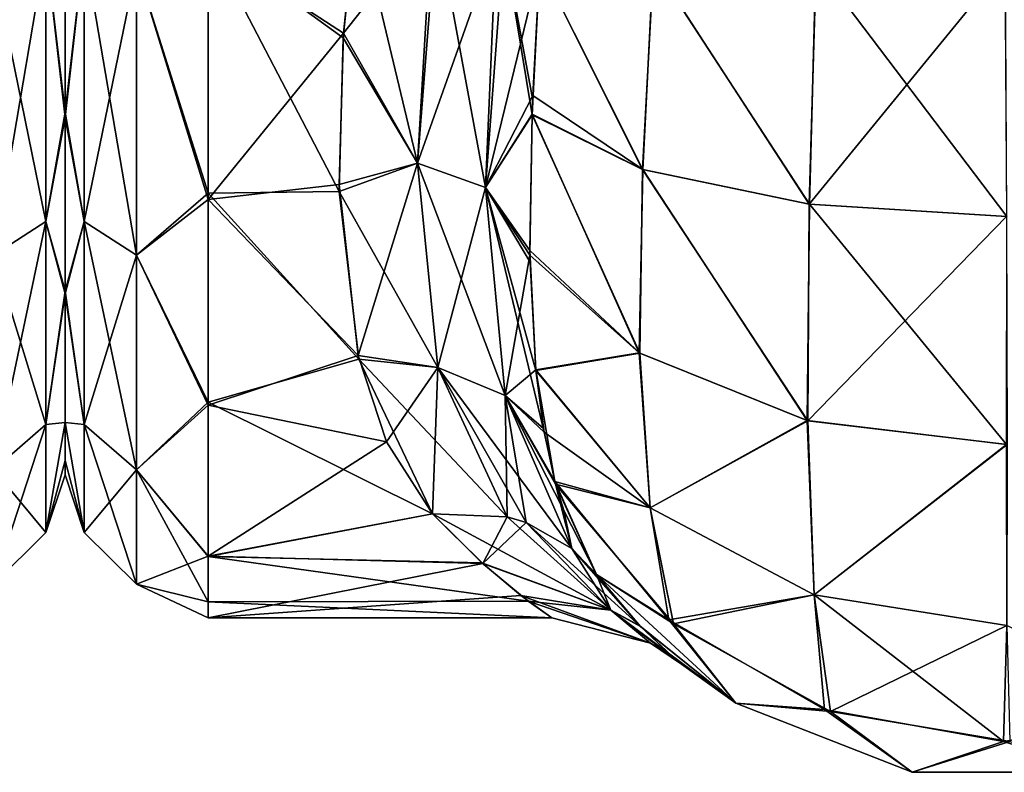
# Model space of a CAD drawing. Extents: x -23 to 470, y -2000 to 0.
# Tile 18 of 172: x 45 to 69, y -2000 to -1981. Entities that reach past the tile are written whole.
import ezdxf

# ---------------------------------------------------------------- set-up
doc = ezdxf.new("R2010")
doc.units = 0
doc.header["$LTSCALE"] = 64.024212
for name, color, linetype in [('28', 7, 'CONTINUOUS'), ('29', 7, 'CONTINUOUS'), ('32', 7, 'CONTINUOUS'), ('33', 7, 'CONTINUOUS'), ('34', 7, 'CONTINUOUS'), ('38', 7, 'CONTINUOUS'), ('67', 7, 'CONTINUOUS'), ('68', 7, 'CONTINUOUS'), ('69', 7, 'CONTINUOUS'), ('709', 7, 'CONTINUOUS'), ('720', 7, 'CONTINUOUS')]:
    doc.layers.add(name, color=color, linetype=linetype)

msp = doc.modelspace()

# ---------------------------------------------------------------- linework, layer by layer
at = {"layer": '28', "linetype": 'CONTINUOUS'}
for points in [[(46, -1983.625, 16.109), (46, -1978.435, 52.471), (46, -1978.321, 13.492), (46, -1983.625, 16.109)], [(46, -1983.755, 49.801), (46, -1978.435, 52.471), (46, -1983.625, 16.109), (46, -1983.755, 49.801)], [(46, -1988, 20.174), (46, -1983.755, 49.801), (46, -1983.625, 16.109), (46, -1988, 20.174)], [(46, -1988.069, 45.741), (46, -1983.755, 49.801), (46, -1988, 20.174), (46, -1988.069, 45.741)], [(46, -1991.224, 25.86), (46, -1988.069, 45.741), (46, -1988, 20.174), (46, -1991.224, 25.86)], [(46, -1991.223, 40.146), (46, -1988.069, 45.741), (46, -1991.224, 25.86), (46, -1991.223, 40.146)], [(46, -1992.5, 33.035), (46, -1991.223, 40.146), (46, -1992.147, 29.32), (46, -1992.5, 33.035)], [(46, -1992.147, 29.32), (46, -1991.223, 40.146), (46, -1991.224, 25.86), (46, -1992.147, 29.32)]]:
    msp.add_3dface(points, dxfattribs=at)
at = {"layer": '29', "linetype": 'CONTINUOUS'}
for points in [[(52.814, -1981.695, 54.955), (53.13, -1978.62, 56.069), (49.5, -1979.537, 55.786), (52.814, -1981.695, 54.955)], [(53.13, -1978.62, 9.931), (52.805, -1981.805, 11.094), (49.5, -1979.405, 10.171), (53.13, -1978.62, 9.931)], [(52.805, -1981.805, 11.094), (52.713, -1985.565, 13.201), (49.5, -1979.405, 10.171), (52.805, -1981.805, 11.094)], [(49.5, -1979.405, 10.171), (52.713, -1985.565, 13.201), (49.5, -1985.607, 13.23), (49.5, -1979.405, 10.171)], [(49.5, -1985.759, 52.665), (52.814, -1981.695, 54.955), (49.5, -1979.537, 55.786), (49.5, -1985.759, 52.665)], [(52.709, -1985.399, 52.911), (52.814, -1981.695, 54.955), (49.5, -1985.759, 52.665), (52.709, -1985.399, 52.911)], [(53.172, -1989.581, 49.337), (52.709, -1985.399, 52.911), (49.5, -1985.759, 52.665), (53.172, -1989.581, 49.337)], [(52.713, -1985.565, 13.201), (53.193, -1989.671, 16.76), (49.5, -1985.607, 13.23), (52.713, -1985.565, 13.201)], [(49.5, -1985.607, 13.23), (53.193, -1989.671, 16.76), (49.5, -1990.722, 17.984), (49.5, -1985.607, 13.23)], [(49.5, -1990.8, 47.919), (53.172, -1989.581, 49.337), (49.5, -1985.759, 52.665), (49.5, -1990.8, 47.919)], [(53.864, -1991.695, 46.715), (53.172, -1989.581, 49.337), (49.5, -1990.8, 47.919), (53.864, -1991.695, 46.715)], [(53.193, -1989.671, 16.76), (54.993, -1993.453, 22.241), (49.5, -1990.722, 17.984), (53.193, -1989.671, 16.76)], [(49.5, -1990.722, 17.984), (54.993, -1993.453, 22.241), (49.5, -1994.497, 24.639), (49.5, -1990.722, 17.984)], [(49.5, -1994.49, 41.379), (53.864, -1991.695, 46.715), (49.5, -1990.8, 47.919), (49.5, -1994.49, 41.379)], [(54.993, -1993.453, 43.759), (53.864, -1991.695, 46.715), (49.5, -1994.49, 41.379), (54.993, -1993.453, 43.759)], [(56.222, -1994.671, 40.876), (54.993, -1993.453, 43.759), (49.5, -1994.49, 41.379), (56.222, -1994.671, 40.876)], [(54.993, -1993.453, 22.241), (56.199, -1994.656, 25.083), (49.5, -1994.497, 24.639), (54.993, -1993.453, 22.241)], [(49.5, -1996, 33.051), (56.222, -1994.671, 40.876), (49.5, -1994.49, 41.379), (49.5, -1996, 33.051)], [(56.199, -1994.656, 25.083), (57.338, -1995.591, 28.587), (49.5, -1994.497, 24.639), (56.199, -1994.656, 25.083)], [(49.5, -1994.497, 24.639), (57.338, -1995.591, 28.587), (49.5, -1995.611, 28.698), (49.5, -1994.497, 24.639)], [(57.158, -1995.455, 38.086), (56.222, -1994.671, 40.876), (49.5, -1996, 33.051), (57.158, -1995.455, 38.086)], [(57.915, -1996, 32.932), (57.158, -1995.455, 38.086), (49.5, -1996, 33.051), (57.915, -1996, 32.932)], [(57.338, -1995.591, 28.587), (57.915, -1996, 32.932), (49.5, -1995.611, 28.698), (57.338, -1995.591, 28.587)], [(49.5, -1995.611, 28.698), (57.915, -1996, 32.932), (49.5, -1996, 33.051), (49.5, -1995.611, 28.698)]]:
    msp.add_3dface(points, dxfattribs=at)
at = {"layer": '32', "linetype": 'CONTINUOUS'}
for points in [[(57.622, -1980, 7.216), (60.134, -1985.025, 4.535), (57.429, -1983.69, 8.47), (57.622, -1980, 7.216)], [(57.622, -1980, 7.216), (57.429, -1983.69, 8.47), (57.447, -1983.335, 8.318), (57.622, -1980, 7.216)], [(57.622, -1980, 7.216), (60.406, -1980, 3.376), (60.134, -1985.025, 4.535), (57.622, -1980, 7.216)], [(60.406, -1980, 3.376), (64.214, -1985.88, 1.905), (60.134, -1985.025, 4.535), (60.406, -1980, 3.376)], [(60.406, -1980, 3.376), (64.387, -1980, 0.862), (64.214, -1985.88, 1.905), (60.406, -1980, 3.376)], [(64.387, -1980, 0.862), (69.012, -1980, 0), (64.214, -1985.88, 1.905), (64.387, -1980, 0.862)], [(69.012, -1980, 0), (69.046, -1986.18, 0.979), (64.214, -1985.88, 1.905), (69.012, -1980, 0)], [(60.067, -1989.522, 6.903), (57.376, -1987.008, 10.299), (57.429, -1983.69, 8.47), (60.067, -1989.522, 6.903)], [(60.134, -1985.025, 4.535), (60.067, -1989.522, 6.903), (57.429, -1983.69, 8.47), (60.134, -1985.025, 4.535)], [(64.176, -1991.179, 4.624), (60.067, -1989.522, 6.903), (60.134, -1985.025, 4.535), (64.176, -1991.179, 4.624)], [(64.214, -1985.88, 1.905), (64.176, -1991.179, 4.624), (60.134, -1985.025, 4.535), (64.214, -1985.88, 1.905)], [(69.046, -1986.18, 0.979), (64.176, -1991.179, 4.624), (64.214, -1985.88, 1.905), (69.046, -1986.18, 0.979)], [(69.059, -1991.761, 3.823), (64.176, -1991.179, 4.624), (69.046, -1986.18, 0.979), (69.059, -1991.761, 3.823)], [(60.067, -1989.522, 6.903), (57.526, -1989.945, 12.689), (57.376, -1987.008, 10.299), (60.067, -1989.522, 6.903)], [(57.376, -1987.008, 10.299), (57.526, -1989.945, 12.689), (57.381, -1987.298, 10.497), (57.376, -1987.008, 10.299)], [(60.321, -1993.312, 10.341), (57.526, -1989.945, 12.689), (60.067, -1989.522, 6.903), (60.321, -1993.312, 10.341)], [(64.176, -1991.179, 4.624), (60.321, -1993.312, 10.341), (60.067, -1989.522, 6.903), (64.176, -1991.179, 4.624)], [(57.526, -1989.945, 12.689), (60.321, -1993.312, 10.341), (57.724, -1991.458, 14.318), (57.526, -1989.945, 12.689)], [(64.338, -1995.441, 8.796), (60.321, -1993.312, 10.341), (64.176, -1991.179, 4.624), (64.338, -1995.441, 8.796)], [(69.059, -1991.761, 3.823), (64.338, -1995.441, 8.796), (64.176, -1991.179, 4.624), (69.059, -1991.761, 3.823)], [(60.321, -1993.312, 10.341), (58.002, -1992.728, 15.982), (57.724, -1991.458, 14.318), (60.321, -1993.312, 10.341)], [(69.051, -1996.188, 8.255), (64.338, -1995.441, 8.796), (69.059, -1991.761, 3.823), (69.051, -1996.188, 8.255)], [(58.002, -1992.728, 15.982), (60.893, -1996.146, 14.771), (59.009, -1994.945, 20), (58.002, -1992.728, 15.982)], [(60.893, -1996.146, 14.771), (58.002, -1992.728, 15.982), (60.321, -1993.312, 10.341), (60.893, -1996.146, 14.771)], [(64.338, -1995.441, 8.796), (60.893, -1996.146, 14.771), (60.321, -1993.312, 10.341), (64.338, -1995.441, 8.796)], [(59.009, -1994.945, 20), (60.893, -1996.146, 14.771), (62.414, -1998.093, 20), (59.009, -1994.945, 20)], [(64.736, -1998.296, 14.074), (60.893, -1996.146, 14.771), (64.338, -1995.441, 8.796), (64.736, -1998.296, 14.074)], [(69.051, -1996.188, 8.255), (64.736, -1998.296, 14.074), (64.338, -1995.441, 8.796), (69.051, -1996.188, 8.255)], [(60.893, -1996.146, 14.771), (64.736, -1998.296, 14.074), (62.414, -1998.093, 20), (60.893, -1996.146, 14.771)], [(69.128, -1999.027, 13.838), (64.736, -1998.296, 14.074), (69.051, -1996.188, 8.255), (69.128, -1999.027, 13.838)], [(62.414, -1998.093, 20), (64.736, -1998.296, 14.074), (66.731, -1999.783, 20), (62.414, -1998.093, 20)], [(64.736, -1998.296, 14.074), (69.128, -1999.027, 13.838), (66.731, -1999.783, 20), (64.736, -1998.296, 14.074)], [(66.731, -1999.783, 20), (69.128, -1999.027, 13.838), (71.368, -1999.783, 20), (66.731, -1999.783, 20)]]:
    msp.add_3dface(points, dxfattribs=at)
at = {"layer": '33', "linetype": 'CONTINUOUS'}
for points in [[(59.009, -1994.945, 20), (62.414, -1998.093, 20), (60.087, -1996.213, 24.409), (59.009, -1994.945, 20)], [(59.009, -1994.945, 46), (60.072, -1996.198, 41.663), (62.414, -1998.093, 46), (59.009, -1994.945, 46)], [(60.072, -1996.198, 41.663), (60.799, -1996.89, 37.52), (62.414, -1998.093, 46), (60.072, -1996.198, 41.663)], [(60.087, -1996.213, 24.409), (62.414, -1998.093, 20), (60.977, -1997.043, 30.159), (60.087, -1996.213, 24.409)], [(61.089, -1997.137, 33.651), (62.414, -1998.093, 20), (60.799, -1996.89, 37.52), (61.089, -1997.137, 33.651)], [(60.799, -1996.89, 37.52), (62.414, -1998.093, 20), (62.414, -1998.093, 46), (60.799, -1996.89, 37.52)], [(60.977, -1997.043, 30.159), (62.414, -1998.093, 20), (61.089, -1997.137, 33.651), (60.977, -1997.043, 30.159)], [(62.414, -1998.093, 20), (66.731, -1999.783, 20), (62.414, -1998.093, 46), (62.414, -1998.093, 20)], [(62.414, -1998.093, 46), (66.731, -1999.783, 20), (66.732, -1999.783, 46), (62.414, -1998.093, 46)], [(66.731, -1999.783, 20), (71.368, -1999.783, 20), (66.732, -1999.783, 46), (66.731, -1999.783, 20)], [(66.732, -1999.783, 46), (71.368, -1999.783, 20), (71.368, -1999.783, 46), (66.732, -1999.783, 46)]]:
    msp.add_3dface(points, dxfattribs=at)
at = {"layer": '34', "linetype": 'CONTINUOUS'}
for points in [[(60.139, -1985.026, 61.47), (57.622, -1980, 58.785), (57.453, -1983.219, 57.73), (60.139, -1985.026, 61.47)], [(60.393, -1980, 62.612), (57.622, -1980, 58.785), (60.139, -1985.026, 61.47), (60.393, -1980, 62.612)], [(64.221, -1985.88, 64.098), (60.393, -1980, 62.612), (60.139, -1985.026, 61.47), (64.221, -1985.88, 64.098)], [(64.377, -1980, 65.133), (60.393, -1980, 62.612), (64.221, -1985.88, 64.098), (64.377, -1980, 65.133)], [(69.054, -1986.18, 65.021), (64.377, -1980, 65.133), (64.221, -1985.88, 64.098), (69.054, -1986.18, 65.021)], [(69.006, -1980, 66), (64.377, -1980, 65.133), (69.054, -1986.18, 65.021), (69.006, -1980, 66)], [(57.43, -1983.672, 57.537), (60.139, -1985.026, 61.47), (57.453, -1983.219, 57.73), (57.43, -1983.672, 57.537)], [(60.055, -1989.514, 59.087), (57.43, -1983.672, 57.537), (57.378, -1987.125, 55.622), (60.055, -1989.514, 59.087)], [(60.139, -1985.026, 61.47), (57.43, -1983.672, 57.537), (60.055, -1989.514, 59.087), (60.139, -1985.026, 61.47)], [(64.16, -1991.175, 61.371), (60.139, -1985.026, 61.47), (60.055, -1989.514, 59.087), (64.16, -1991.175, 61.371)], [(64.221, -1985.88, 64.098), (60.139, -1985.026, 61.47), (64.16, -1991.175, 61.371), (64.221, -1985.88, 64.098)], [(69.042, -1991.761, 62.177), (64.221, -1985.88, 64.098), (64.16, -1991.175, 61.371), (69.042, -1991.761, 62.177)], [(69.054, -1986.18, 65.021), (64.221, -1985.88, 64.098), (69.042, -1991.761, 62.177), (69.054, -1986.18, 65.021)], [(60.055, -1989.514, 59.087), (57.378, -1987.125, 55.622), (57.525, -1989.932, 53.323), (60.055, -1989.514, 59.087)], [(60.32, -1993.311, 55.658), (60.055, -1989.514, 59.087), (57.525, -1989.932, 53.323), (60.32, -1993.311, 55.658)], [(64.16, -1991.175, 61.371), (60.055, -1989.514, 59.087), (60.32, -1993.311, 55.658), (64.16, -1991.175, 61.371)], [(60.32, -1993.311, 55.658), (57.525, -1989.932, 53.323), (57.986, -1992.668, 50.105), (60.32, -1993.311, 55.658)], [(57.986, -1992.668, 50.105), (57.525, -1989.932, 53.323), (57.71, -1991.37, 51.787), (57.986, -1992.668, 50.105)], [(64.337, -1995.441, 57.204), (64.16, -1991.175, 61.371), (60.32, -1993.311, 55.658), (64.337, -1995.441, 57.204)], [(69.042, -1991.761, 62.177), (64.16, -1991.175, 61.371), (64.337, -1995.441, 57.204), (69.042, -1991.761, 62.177)], [(69.049, -1996.188, 57.746), (69.042, -1991.761, 62.177), (64.337, -1995.441, 57.204), (69.049, -1996.188, 57.746)], [(59.009, -1994.945, 46), (60.776, -1996.049, 51.198), (57.986, -1992.668, 50.105), (59.009, -1994.945, 46)], [(59.009, -1994.945, 46), (57.986, -1992.668, 50.105), (58.204, -1993.376, 49.026), (59.009, -1994.945, 46)], [(60.776, -1996.049, 51.198), (60.32, -1993.311, 55.658), (57.986, -1992.668, 50.105), (60.776, -1996.049, 51.198)], [(64.337, -1995.441, 57.204), (60.32, -1993.311, 55.658), (60.776, -1996.049, 51.198), (64.337, -1995.441, 57.204)], [(59.009, -1994.945, 46), (62.414, -1998.093, 46), (60.776, -1996.049, 51.198), (59.009, -1994.945, 46)], [(64.59, -1998.244, 51.909), (64.337, -1995.441, 57.204), (60.776, -1996.049, 51.198), (64.59, -1998.244, 51.909)], [(69.049, -1996.188, 57.746), (64.337, -1995.441, 57.204), (68.972, -1999.027, 52.162), (69.049, -1996.188, 57.746)], [(68.972, -1999.027, 52.162), (64.337, -1995.441, 57.204), (64.59, -1998.244, 51.909), (68.972, -1999.027, 52.162)], [(62.414, -1998.093, 46), (64.59, -1998.244, 51.909), (60.776, -1996.049, 51.198), (62.414, -1998.093, 46)], [(73.364, -1998.296, 51.926), (69.049, -1996.188, 57.746), (68.972, -1999.027, 52.162), (73.364, -1998.296, 51.926)], [(62.414, -1998.093, 46), (66.732, -1999.783, 46), (64.59, -1998.244, 51.909), (62.414, -1998.093, 46)], [(66.732, -1999.783, 46), (68.972, -1999.027, 52.162), (64.59, -1998.244, 51.909), (66.732, -1999.783, 46)], [(71.368, -1999.783, 46), (73.364, -1998.296, 51.926), (68.972, -1999.027, 52.162), (71.368, -1999.783, 46)], [(66.732, -1999.783, 46), (71.368, -1999.783, 46), (68.972, -1999.027, 52.162), (66.732, -1999.783, 46)]]:
    msp.add_3dface(points, dxfattribs=at)
at = {"layer": '38', "linetype": 'CONTINUOUS'}
for points in [[(46, -1983.625, 16.109), (46, -1978.321, 13.492), (46.469, -1979.61, 12.092), (46, -1983.625, 16.109)], [(46, -1978.435, 52.471), (46, -1983.755, 49.801), (46.469, -1979.61, 53.908), (46, -1978.435, 52.471)], [(49.5, -1979.405, 10.171), (49.5, -1985.607, 13.23), (47.751, -1980.048, 10.887), (49.5, -1979.405, 10.171)], [(46.469, -1979.61, 53.908), (46, -1983.755, 49.801), (46.469, -1986.302, 50.044), (46.469, -1979.61, 53.908)], [(46.469, -1986.302, 15.956), (46, -1983.625, 16.109), (46.469, -1979.61, 12.092), (46.469, -1986.302, 15.956)], [(46.469, -1979.61, 53.908), (46.469, -1986.302, 50.044), (47.751, -1980.048, 55.113), (46.469, -1979.61, 53.908)], [(46.469, -1986.302, 15.956), (46.469, -1979.61, 12.092), (47.751, -1987.126, 14.974), (46.469, -1986.302, 15.956)], [(47.751, -1987.126, 14.974), (46.469, -1979.61, 12.092), (47.751, -1980.048, 10.887), (47.751, -1987.126, 14.974)], [(49.5, -1985.759, 52.665), (49.5, -1979.537, 55.786), (47.751, -1980.048, 55.113), (49.5, -1985.759, 52.665)], [(47.751, -1980.048, 55.113), (46.469, -1986.302, 50.044), (47.751, -1987.126, 51.026), (47.751, -1980.048, 55.113)], [(49.5, -1985.607, 13.23), (47.751, -1987.126, 14.974), (47.751, -1980.048, 10.887), (49.5, -1985.607, 13.23)], [(49.5, -1985.759, 52.665), (47.751, -1980.048, 55.113), (47.751, -1987.126, 51.026), (49.5, -1985.759, 52.665)], [(46, -1988, 20.174), (46, -1983.625, 16.109), (46.469, -1986.302, 15.956), (46, -1988, 20.174)], [(46, -1983.755, 49.801), (46, -1988.069, 45.741), (46.469, -1986.302, 50.044), (46, -1983.755, 49.801)], [(49.5, -1985.607, 13.23), (49.5, -1990.722, 17.984), (47.751, -1987.126, 14.974), (49.5, -1985.607, 13.23)], [(49.5, -1990.8, 47.919), (49.5, -1985.759, 52.665), (47.751, -1987.126, 51.026), (49.5, -1990.8, 47.919)], [(46.469, -1986.302, 50.044), (46, -1988.069, 45.741), (46.469, -1991.269, 44.125), (46.469, -1986.302, 50.044)], [(46.469, -1991.269, 21.875), (46, -1988, 20.174), (46.469, -1986.302, 15.956), (46.469, -1991.269, 21.875)], [(46.469, -1986.302, 50.044), (46.469, -1991.269, 44.125), (47.751, -1987.126, 51.026), (46.469, -1986.302, 50.044)], [(46.469, -1991.269, 21.875), (46.469, -1986.302, 15.956), (47.751, -1992.379, 21.234), (46.469, -1991.269, 21.875)], [(47.751, -1992.379, 21.234), (46.469, -1986.302, 15.956), (47.751, -1987.126, 14.974), (47.751, -1992.379, 21.234)], [(47.751, -1987.126, 51.026), (46.469, -1991.269, 44.125), (47.751, -1992.379, 44.766), (47.751, -1987.126, 51.026)], [(49.5, -1990.722, 17.984), (47.751, -1992.379, 21.234), (47.751, -1987.126, 14.974), (49.5, -1990.722, 17.984)], [(49.5, -1990.8, 47.919), (47.751, -1987.126, 51.026), (47.751, -1992.379, 44.766), (49.5, -1990.8, 47.919)], [(46, -1991.224, 25.86), (46, -1988, 20.174), (46.469, -1991.269, 21.875), (46, -1991.224, 25.86)], [(46, -1988.069, 45.741), (46, -1991.223, 40.146), (46.469, -1991.269, 44.125), (46, -1988.069, 45.741)], [(49.5, -1990.722, 17.984), (49.5, -1994.497, 24.639), (47.751, -1992.379, 21.234), (49.5, -1990.722, 17.984)], [(49.5, -1994.49, 41.379), (49.5, -1990.8, 47.919), (47.751, -1992.379, 44.766), (49.5, -1994.49, 41.379)], [(46, -1991.223, 40.146), (46, -1992.5, 33.035), (46.469, -1993.912, 36.864), (46, -1991.223, 40.146)], [(46.469, -1991.269, 44.125), (46, -1991.223, 40.146), (46.469, -1993.912, 36.864), (46.469, -1991.269, 44.125)], [(46, -1992.147, 29.32), (46, -1991.224, 25.86), (46.469, -1993.912, 29.136), (46, -1992.147, 29.32)], [(46.469, -1993.912, 29.136), (46, -1991.224, 25.86), (46.469, -1991.269, 21.875), (46.469, -1993.912, 29.136)], [(46.469, -1991.269, 44.125), (46.469, -1993.912, 36.864), (47.751, -1992.379, 44.766), (46.469, -1991.269, 44.125)], [(46.469, -1993.912, 29.136), (46.469, -1991.269, 21.875), (47.751, -1995.174, 28.914), (46.469, -1993.912, 29.136)], [(47.751, -1995.174, 28.914), (46.469, -1991.269, 21.875), (47.751, -1992.379, 21.234), (47.751, -1995.174, 28.914)], [(46, -1992.5, 33.035), (46, -1992.147, 29.32), (46.469, -1993.912, 29.136), (46, -1992.5, 33.035)], [(47.751, -1992.379, 44.766), (46.469, -1993.912, 36.864), (47.751, -1995.174, 37.086), (47.751, -1992.379, 44.766)], [(49.5, -1994.497, 24.639), (49.5, -1995.611, 28.698), (47.751, -1992.379, 21.234), (49.5, -1994.497, 24.639)], [(49.5, -1995.611, 28.698), (47.751, -1995.174, 28.914), (47.751, -1992.379, 21.234), (49.5, -1995.611, 28.698)], [(49.5, -1994.49, 41.379), (47.751, -1992.379, 44.766), (47.751, -1995.174, 37.086), (49.5, -1994.49, 41.379)], [(46.469, -1993.912, 36.864), (46, -1992.5, 33.035), (46.469, -1993.912, 29.136), (46.469, -1993.912, 36.864)], [(46.469, -1993.912, 36.864), (46.469, -1993.912, 29.136), (47.751, -1995.174, 37.086), (46.469, -1993.912, 36.864)], [(47.751, -1995.174, 37.086), (46.469, -1993.912, 29.136), (47.751, -1995.174, 28.914), (47.751, -1995.174, 37.086)], [(49.5, -1996, 33.051), (49.5, -1994.49, 41.379), (47.751, -1995.174, 37.086), (49.5, -1996, 33.051)], [(49.5, -1995.611, 28.698), (49.5, -1996, 33.051), (47.751, -1995.174, 28.914), (49.5, -1995.611, 28.698)], [(49.5, -1996, 33.051), (47.751, -1995.174, 37.086), (47.751, -1995.174, 28.914), (49.5, -1996, 33.051)]]:
    msp.add_3dface(points, dxfattribs=at)
at = {"layer": '67', "linetype": 'CONTINUOUS'}
for points in [[(53.13, -1978.62, 56.069), (52.814, -1981.695, 54.955), (54.977, -1978.953, 56.369), (53.13, -1978.62, 56.069)], [(54.977, -1978.953, 56.369), (52.814, -1981.695, 54.955), (54.624, -1984.873, 53.711), (54.977, -1978.953, 56.369)], [(56.55, -1979.436, 57.319), (54.977, -1978.953, 56.369), (54.624, -1984.873, 53.711), (56.55, -1979.436, 57.319)], [(56.29, -1985.47, 54.677), (56.55, -1979.436, 57.319), (54.624, -1984.873, 53.711), (56.29, -1985.47, 54.677)], [(57.622, -1980, 58.785), (56.55, -1979.436, 57.319), (56.29, -1985.47, 54.677), (57.622, -1980, 58.785)], [(57.453, -1983.219, 57.73), (57.622, -1980, 58.785), (56.29, -1985.47, 54.677), (57.453, -1983.219, 57.73)], [(52.814, -1981.695, 54.955), (52.709, -1985.399, 52.911), (54.624, -1984.873, 53.711), (52.814, -1981.695, 54.955)], [(57.43, -1983.672, 57.537), (57.453, -1983.219, 57.73), (56.29, -1985.47, 54.677), (57.43, -1983.672, 57.537)], [(57.378, -1987.125, 55.622), (57.43, -1983.672, 57.537), (56.29, -1985.47, 54.677), (57.378, -1987.125, 55.622)], [(52.709, -1985.399, 52.911), (53.172, -1989.581, 49.337), (54.624, -1984.873, 53.711), (52.709, -1985.399, 52.911)], [(53.172, -1989.581, 49.337), (55.123, -1989.871, 49.594), (54.624, -1984.873, 53.711), (53.172, -1989.581, 49.337)], [(55.123, -1989.871, 49.594), (56.29, -1985.47, 54.677), (54.624, -1984.873, 53.711), (55.123, -1989.871, 49.594)], [(56.774, -1990.563, 50.52), (56.29, -1985.47, 54.677), (55.123, -1989.871, 49.594), (56.774, -1990.563, 50.52)], [(56.774, -1990.563, 50.52), (57.378, -1987.125, 55.622), (56.29, -1985.47, 54.677), (56.774, -1990.563, 50.52)], [(57.525, -1989.932, 53.323), (57.378, -1987.125, 55.622), (56.774, -1990.563, 50.52), (57.525, -1989.932, 53.323)], [(53.172, -1989.581, 49.337), (53.864, -1991.695, 46.715), (55.123, -1989.871, 49.594), (53.172, -1989.581, 49.337)], [(53.864, -1991.695, 46.715), (54.993, -1993.453, 43.759), (55.123, -1989.871, 49.594), (53.864, -1991.695, 46.715)], [(54.993, -1993.453, 43.759), (56.82, -1993.526, 44.474), (55.123, -1989.871, 49.594), (54.993, -1993.453, 43.759)], [(56.82, -1993.526, 44.474), (56.774, -1990.563, 50.52), (55.123, -1989.871, 49.594), (56.82, -1993.526, 44.474)], [(57.71, -1991.37, 51.787), (57.525, -1989.932, 53.323), (56.774, -1990.563, 50.52), (57.71, -1991.37, 51.787)], [(56.82, -1993.526, 44.474), (57.287, -1993.669, 44.72), (56.774, -1990.563, 50.52), (56.82, -1993.526, 44.474)], [(57.287, -1993.669, 44.72), (58.4, -1994.305, 45.453), (56.774, -1990.563, 50.52), (57.287, -1993.669, 44.72)], [(57.986, -1992.668, 50.105), (57.71, -1991.37, 51.787), (56.774, -1990.563, 50.52), (57.986, -1992.668, 50.105)], [(58.4, -1994.305, 45.453), (57.986, -1992.668, 50.105), (56.774, -1990.563, 50.52), (58.4, -1994.305, 45.453)], [(58.204, -1993.376, 49.026), (57.986, -1992.668, 50.105), (58.4, -1994.305, 45.453), (58.204, -1993.376, 49.026)], [(59.009, -1994.945, 46), (58.204, -1993.376, 49.026), (58.4, -1994.305, 45.453), (59.009, -1994.945, 46)]]:
    msp.add_3dface(points, dxfattribs=at)
at = {"layer": '68', "linetype": 'CONTINUOUS'}
for points in [[(54.993, -1993.453, 43.759), (56.222, -1994.671, 40.876), (56.82, -1993.526, 44.474), (54.993, -1993.453, 43.759)], [(56.199, -1994.656, 25.083), (54.993, -1993.453, 22.241), (59.36, -1995.811, 26.701), (56.199, -1994.656, 25.083)], [(54.993, -1993.453, 22.241), (56.819, -1993.526, 21.526), (59.36, -1995.811, 26.701), (54.993, -1993.453, 22.241)], [(56.222, -1994.671, 40.876), (57.287, -1993.669, 44.72), (56.82, -1993.526, 44.474), (56.222, -1994.671, 40.876)], [(56.222, -1994.671, 40.876), (59.361, -1995.812, 39.294), (57.287, -1993.669, 44.72), (56.222, -1994.671, 40.876)], [(56.819, -1993.526, 21.526), (57.287, -1993.669, 21.28), (59.36, -1995.811, 26.701), (56.819, -1993.526, 21.526)], [(58.4, -1994.305, 20.547), (60.087, -1996.213, 24.409), (57.287, -1993.669, 21.28), (58.4, -1994.305, 20.547)], [(57.287, -1993.669, 21.28), (60.087, -1996.213, 24.409), (59.36, -1995.811, 26.701), (57.287, -1993.669, 21.28)], [(57.287, -1993.669, 44.72), (59.361, -1995.812, 39.294), (58.4, -1994.305, 45.453), (57.287, -1993.669, 44.72)], [(59.009, -1994.945, 20), (60.087, -1996.213, 24.409), (58.4, -1994.305, 20.547), (59.009, -1994.945, 20)], [(59.361, -1995.812, 39.294), (59.009, -1994.945, 46), (58.4, -1994.305, 45.453), (59.361, -1995.812, 39.294)], [(57.338, -1995.591, 28.587), (56.199, -1994.656, 25.083), (59.36, -1995.811, 26.701), (57.338, -1995.591, 28.587)], [(56.222, -1994.671, 40.876), (57.158, -1995.455, 38.086), (59.361, -1995.812, 39.294), (56.222, -1994.671, 40.876)], [(60.072, -1996.198, 41.663), (59.009, -1994.945, 46), (59.361, -1995.812, 39.294), (60.072, -1996.198, 41.663)], [(57.158, -1995.455, 38.086), (57.915, -1996, 32.932), (60.331, -1996.623, 32.995), (57.158, -1995.455, 38.086)], [(57.158, -1995.455, 38.086), (60.331, -1996.623, 32.995), (59.361, -1995.812, 39.294), (57.158, -1995.455, 38.086)], [(57.915, -1996, 32.932), (57.338, -1995.591, 28.587), (60.331, -1996.623, 32.995), (57.915, -1996, 32.932)], [(57.338, -1995.591, 28.587), (59.36, -1995.811, 26.701), (60.331, -1996.623, 32.995), (57.338, -1995.591, 28.587)], [(60.087, -1996.213, 24.409), (60.977, -1997.043, 30.159), (59.36, -1995.811, 26.701), (60.087, -1996.213, 24.409)], [(59.36, -1995.811, 26.701), (60.977, -1997.043, 30.159), (60.331, -1996.623, 32.995), (59.36, -1995.811, 26.701)], [(60.799, -1996.89, 37.52), (60.072, -1996.198, 41.663), (59.361, -1995.812, 39.294), (60.799, -1996.89, 37.52)], [(60.331, -1996.623, 32.995), (60.799, -1996.89, 37.52), (59.361, -1995.812, 39.294), (60.331, -1996.623, 32.995)], [(60.977, -1997.043, 30.159), (61.089, -1997.137, 33.651), (60.331, -1996.623, 32.995), (60.977, -1997.043, 30.159)], [(61.089, -1997.137, 33.651), (60.799, -1996.89, 37.52), (60.331, -1996.623, 32.995), (61.089, -1997.137, 33.651)]]:
    msp.add_3dface(points, dxfattribs=at)
at = {"layer": '69', "linetype": 'CONTINUOUS'}
for points in [[(52.805, -1981.805, 11.094), (53.13, -1978.62, 9.931), (54.624, -1984.873, 12.289), (52.805, -1981.805, 11.094)], [(53.13, -1978.62, 9.931), (55.088, -1978.968, 9.63), (54.624, -1984.873, 12.289), (53.13, -1978.62, 9.931)], [(55.088, -1978.968, 9.63), (56.289, -1985.469, 11.323), (54.624, -1984.873, 12.289), (55.088, -1978.968, 9.63)], [(55.088, -1978.968, 9.63), (56.741, -1979.484, 8.597), (56.289, -1985.469, 11.323), (55.088, -1978.968, 9.63)], [(56.741, -1979.484, 8.597), (57.429, -1983.69, 8.47), (56.289, -1985.469, 11.323), (56.741, -1979.484, 8.597)], [(57.622, -1980, 7.216), (57.447, -1983.335, 8.318), (56.741, -1979.484, 8.597), (57.622, -1980, 7.216)], [(57.447, -1983.335, 8.318), (57.429, -1983.69, 8.47), (56.741, -1979.484, 8.597), (57.447, -1983.335, 8.318)], [(52.713, -1985.565, 13.201), (52.805, -1981.805, 11.094), (54.624, -1984.873, 12.289), (52.713, -1985.565, 13.201)], [(57.429, -1983.69, 8.47), (57.376, -1987.008, 10.299), (56.289, -1985.469, 11.323), (57.429, -1983.69, 8.47)], [(52.713, -1985.565, 13.201), (54.624, -1984.873, 12.289), (55.122, -1989.871, 16.406), (52.713, -1985.565, 13.201)], [(54.624, -1984.873, 12.289), (56.773, -1990.562, 15.48), (55.122, -1989.871, 16.406), (54.624, -1984.873, 12.289)], [(56.289, -1985.469, 11.323), (56.773, -1990.562, 15.48), (54.624, -1984.873, 12.289), (56.289, -1985.469, 11.323)], [(57.526, -1989.945, 12.689), (57.724, -1991.458, 14.318), (56.289, -1985.469, 11.323), (57.526, -1989.945, 12.689)], [(57.381, -1987.298, 10.497), (57.526, -1989.945, 12.689), (56.289, -1985.469, 11.323), (57.381, -1987.298, 10.497)], [(56.289, -1985.469, 11.323), (57.724, -1991.458, 14.318), (56.773, -1990.562, 15.48), (56.289, -1985.469, 11.323)], [(57.376, -1987.008, 10.299), (57.381, -1987.298, 10.497), (56.289, -1985.469, 11.323), (57.376, -1987.008, 10.299)], [(53.193, -1989.671, 16.76), (52.713, -1985.565, 13.201), (55.122, -1989.871, 16.406), (53.193, -1989.671, 16.76)], [(54.993, -1993.453, 22.241), (53.193, -1989.671, 16.76), (56.819, -1993.526, 21.526), (54.993, -1993.453, 22.241)], [(53.193, -1989.671, 16.76), (55.122, -1989.871, 16.406), (56.819, -1993.526, 21.526), (53.193, -1989.671, 16.76)], [(56.819, -1993.526, 21.526), (55.122, -1989.871, 16.406), (57.287, -1993.669, 21.28), (56.819, -1993.526, 21.526)], [(56.773, -1990.562, 15.48), (58.4, -1994.305, 20.547), (55.122, -1989.871, 16.406), (56.773, -1990.562, 15.48)], [(55.122, -1989.871, 16.406), (58.4, -1994.305, 20.547), (57.287, -1993.669, 21.28), (55.122, -1989.871, 16.406)], [(58.002, -1992.728, 15.982), (59.009, -1994.945, 20), (56.773, -1990.562, 15.48), (58.002, -1992.728, 15.982)], [(57.724, -1991.458, 14.318), (58.002, -1992.728, 15.982), (56.773, -1990.562, 15.48), (57.724, -1991.458, 14.318)], [(56.773, -1990.562, 15.48), (59.009, -1994.945, 20), (58.4, -1994.305, 20.547), (56.773, -1990.562, 15.48)]]:
    msp.add_3dface(points, dxfattribs=at)
at = {"layer": '709', "linetype": 'CONTINUOUS'}
for points in [[(46, -1983.625, 49.891), (46, -1978.435, 13.529), (46, -1978.321, 52.508), (46, -1983.625, 49.891)], [(46, -1983.755, 16.199), (46, -1978.435, 13.529), (46, -1983.625, 49.891), (46, -1983.755, 16.199)], [(46, -1988, 45.826), (46, -1983.755, 16.199), (46, -1983.625, 49.891), (46, -1988, 45.826)], [(46, -1988.069, 20.259), (46, -1983.755, 16.199), (46, -1988, 45.826), (46, -1988.069, 20.259)], [(46, -1991.224, 40.14), (46, -1988.069, 20.259), (46, -1988, 45.826), (46, -1991.224, 40.14)], [(46, -1991.223, 25.854), (46, -1988.069, 20.259), (46, -1991.224, 40.14), (46, -1991.223, 25.854)], [(46, -1992.5, 32.965), (46, -1991.223, 25.854), (46, -1992.147, 36.68), (46, -1992.5, 32.965)], [(46, -1992.147, 36.68), (46, -1991.223, 25.854), (46, -1991.224, 40.14), (46, -1992.147, 36.68)]]:
    msp.add_3dface(points, dxfattribs=at)
at = {"layer": '720', "linetype": 'CONTINUOUS'}
for points in [[(46, -1983.625, 49.891), (46, -1978.321, 52.508), (45.531, -1979.61, 53.908), (46, -1983.625, 49.891)], [(46, -1978.435, 13.529), (46, -1983.755, 16.199), (45.531, -1979.61, 12.092), (46, -1978.435, 13.529)], [(45.531, -1979.61, 12.092), (45.531, -1986.302, 15.956), (44.249, -1980.048, 10.887), (45.531, -1979.61, 12.092)], [(45.531, -1986.302, 50.044), (45.531, -1979.61, 53.908), (44.249, -1987.126, 51.026), (45.531, -1986.302, 50.044)], [(44.249, -1987.126, 51.026), (45.531, -1979.61, 53.908), (44.249, -1980.048, 55.113), (44.249, -1987.126, 51.026)], [(45.531, -1979.61, 12.092), (46, -1983.755, 16.199), (45.531, -1986.302, 15.956), (45.531, -1979.61, 12.092)], [(45.531, -1986.302, 50.044), (46, -1983.625, 49.891), (45.531, -1979.61, 53.908), (45.531, -1986.302, 50.044)], [(44.249, -1980.048, 10.887), (45.531, -1986.302, 15.956), (44.249, -1987.126, 14.974), (44.249, -1980.048, 10.887)], [(46, -1988, 45.826), (46, -1983.625, 49.891), (45.531, -1986.302, 50.044), (46, -1988, 45.826)], [(46, -1983.755, 16.199), (46, -1988.069, 20.259), (45.531, -1986.302, 15.956), (46, -1983.755, 16.199)], [(45.531, -1986.302, 15.956), (45.531, -1991.269, 21.875), (44.249, -1987.126, 14.974), (45.531, -1986.302, 15.956)], [(45.531, -1991.269, 44.125), (45.531, -1986.302, 50.044), (44.249, -1992.379, 44.766), (45.531, -1991.269, 44.125)], [(44.249, -1992.379, 44.766), (45.531, -1986.302, 50.044), (44.249, -1987.126, 51.026), (44.249, -1992.379, 44.766)], [(45.531, -1986.302, 15.956), (46, -1988.069, 20.259), (45.531, -1991.269, 21.875), (45.531, -1986.302, 15.956)], [(45.531, -1991.269, 44.125), (46, -1988, 45.826), (45.531, -1986.302, 50.044), (45.531, -1991.269, 44.125)], [(44.249, -1987.126, 14.974), (45.531, -1991.269, 21.875), (44.249, -1992.379, 21.234), (44.249, -1987.126, 14.974)], [(46, -1991.224, 40.14), (46, -1988, 45.826), (45.531, -1991.269, 44.125), (46, -1991.224, 40.14)], [(46, -1988.069, 20.259), (46, -1991.223, 25.854), (45.531, -1991.269, 21.875), (46, -1988.069, 20.259)], [(45.531, -1991.269, 21.875), (45.531, -1993.912, 29.136), (44.249, -1992.379, 21.234), (45.531, -1991.269, 21.875)], [(45.531, -1993.912, 36.864), (45.531, -1991.269, 44.125), (44.249, -1995.174, 37.086), (45.531, -1993.912, 36.864)], [(44.249, -1995.174, 37.086), (45.531, -1991.269, 44.125), (44.249, -1992.379, 44.766), (44.249, -1995.174, 37.086)], [(46, -1991.223, 25.854), (46, -1992.5, 32.965), (45.531, -1993.912, 29.136), (46, -1991.223, 25.854)], [(45.531, -1991.269, 21.875), (46, -1991.223, 25.854), (45.531, -1993.912, 29.136), (45.531, -1991.269, 21.875)], [(46, -1992.147, 36.68), (46, -1991.224, 40.14), (45.531, -1993.912, 36.864), (46, -1992.147, 36.68)], [(45.531, -1993.912, 36.864), (46, -1991.224, 40.14), (45.531, -1991.269, 44.125), (45.531, -1993.912, 36.864)], [(46, -1992.5, 32.965), (46, -1992.147, 36.68), (45.531, -1993.912, 36.864), (46, -1992.5, 32.965)], [(44.249, -1992.379, 21.234), (45.531, -1993.912, 29.136), (44.249, -1995.174, 28.914), (44.249, -1992.379, 21.234)], [(45.531, -1993.912, 29.136), (46, -1992.5, 32.965), (45.531, -1993.912, 36.864), (45.531, -1993.912, 29.136)], [(45.531, -1993.912, 29.136), (45.531, -1993.912, 36.864), (44.249, -1995.174, 28.914), (45.531, -1993.912, 29.136)], [(44.249, -1995.174, 28.914), (45.531, -1993.912, 36.864), (44.249, -1995.174, 37.086), (44.249, -1995.174, 28.914)]]:
    msp.add_3dface(points, dxfattribs=at)

doc.saveas('drawing.dxf')
